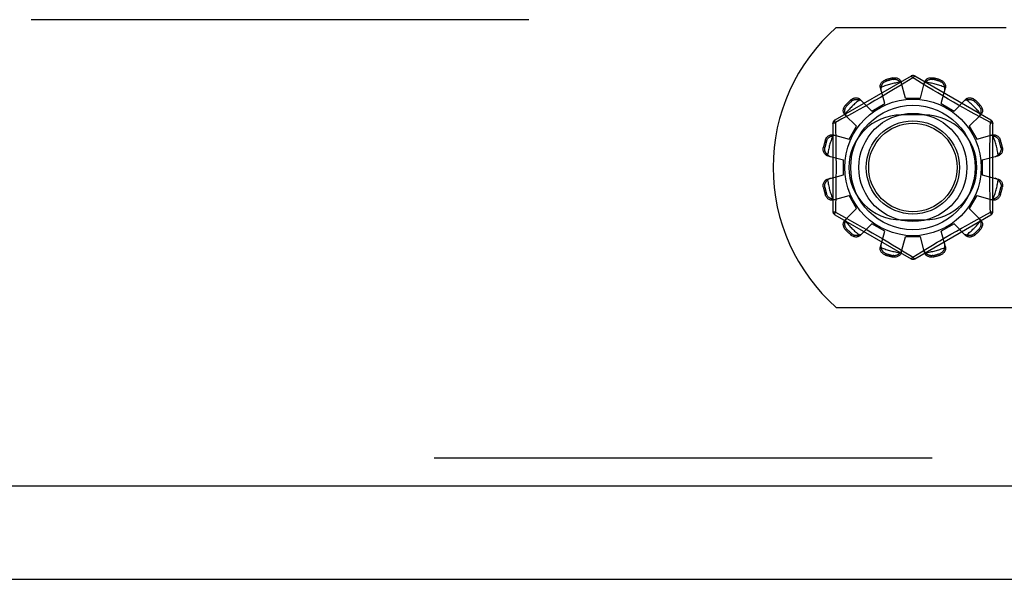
# Model space of a CAD drawing. Header units: inches. Extents: x 0 to 243, y 0 to 157.
# Tile 78 of 256: x 95.98 to 98.62, y 41.07 to 42.57. Entities that reach past the tile are written whole.
import ezdxf

# ---------------------------------------------------------------- set-up
doc = ezdxf.new("R2010")
doc.units = ezdxf.units.IN
doc.header["$LTSCALE"] = 13.357143
doc.header["$MEASUREMENT"] = 0
doc.linetypes.add('HIDDEN', pattern=[0.2, 0.1, -0.1])
doc.layers.get('0').update_dxf_attribs({"linetype": 'CONTINUOUS'})
doc.layers.add('DEFAULT_2', color=8, linetype='HIDDEN')
doc.layers.add('RIGHTHAND_DOOR_ASSEMBLY', color=7, linetype='CONTINUOUS')

msp = doc.modelspace()

# ---------------------------------------------------------------- linework, layer by layer
at = {"color": 7, "linetype": 'Continuous'}
msp.add_line((44.4905, 41.0714), (104.3865, 41.0714), dxfattribs=at)
at = {"layer": 'DEFAULT_2', "color": 8, "linetype": 'HIDDEN'}
for p, q in [((102.6885, 42.5714), (76.0845, 42.5714)), ((98.1698, 42.5504), (98.6255, 42.5504)), ((98.3705, 42.4202), (98.166, 42.3022)), ((98.585, 42.3022), (98.3805, 42.4202)), ((98.3024, 42.4104), (98.3035, 42.4066)), ((98.3223, 42.4116), (98.3213, 42.4154)), ((98.3406, 42.3944), (98.3233, 42.384)), ((98.3755, 42.4156), (98.3406, 42.3944)), ((98.3555, 42.3614), (98.3445, 42.4037)), ((98.3789, 42.4135), (98.3755, 42.4156)), ((98.3986, 42.4015), (98.3789, 42.4135)), ((98.3955, 42.3614), (98.4065, 42.4037)), ((98.413, 42.3928), (98.3986, 42.4015)), ((98.4297, 42.3827), (98.413, 42.3928)), ((98.4297, 42.4154), (98.4287, 42.4116)), ((98.4475, 42.4066), (98.4485, 42.4104)), ((98.2998, 42.3465), (98.2882, 42.3886)), ((98.3031, 42.3719), (98.2884, 42.3633)), ((98.4424, 42.3752), (98.4297, 42.3827)), ((98.4561, 42.3671), (98.4424, 42.3752)), ((98.4512, 42.3465), (98.4627, 42.3886)), ((98.4702, 42.3588), (98.4561, 42.3671)), ((98.1948, 42.3424), (98.1975, 42.3396)), ((98.2113, 42.3534), (98.2086, 42.3562)), ((98.2345, 42.3576), (98.2652, 42.3265)), ((98.2588, 42.3461), (98.2446, 42.3381)), ((98.2735, 42.3546), (98.2588, 42.3461)), ((98.2652, 42.3265), (98.2998, 42.3465)), ((98.2884, 42.3633), (98.2735, 42.3546)), ((98.3555, 42.3614), (98.3955, 42.3614)), ((98.4512, 42.3465), (98.4858, 42.3265)), ((98.4844, 42.3506), (98.4702, 42.3588)), ((98.4982, 42.3427), (98.4844, 42.3506)), ((98.4858, 42.3265), (98.5164, 42.3576)), ((98.5114, 42.3353), (98.4982, 42.3427)), ((98.5424, 42.3562), (98.5396, 42.3534)), ((98.5534, 42.3396), (98.5562, 42.3424)), ((98.2031, 42.315), (98.1853, 42.3053)), ((98.1933, 42.3164), (98.2244, 42.2858)), ((98.2191, 42.3239), (98.2031, 42.315)), ((98.2313, 42.3307), (98.2191, 42.3239)), ((98.2446, 42.3381), (98.2313, 42.3307)), ((98.4067, 42.3161), (98.3442, 42.3161)), ((98.5238, 42.3284), (98.5114, 42.3353)), ((98.5403, 42.3192), (98.5238, 42.3284)), ((98.5266, 42.2858), (98.5576, 42.3164)), ((98.5588, 42.3091), (98.5403, 42.3192)), ((98.161, 42.2935), (98.161, 42.0574)), ((98.1853, 42.3053), (98.1675, 42.2956)), ((98.1675, 42.2956), (98.1678, 42.2838)), ((98.5835, 42.2956), (98.5588, 42.3091)), ((98.59, 42.0574), (98.59, 42.2935)), ((98.1623, 42.2627), (98.2044, 42.2511)), ((98.2044, 42.2511), (98.2244, 42.2858)), ((98.5266, 42.2858), (98.5466, 42.2511)), ((98.5466, 42.2511), (98.5886, 42.2627)), ((98.1444, 42.2475), (98.1406, 42.2485)), ((98.6104, 42.2485), (98.6066, 42.2475)), ((98.1355, 42.2296), (98.1393, 42.2286)), ((98.6116, 42.2286), (98.6154, 42.2296)), ((98.1473, 42.2065), (98.1895, 42.1954)), ((98.1895, 42.1554), (98.1895, 42.1954)), ((98.5615, 42.1954), (98.6037, 42.2065)), ((98.5615, 42.1954), (98.5615, 42.1554)), ((98.1473, 42.1444), (98.1895, 42.1554)), ((98.5615, 42.1554), (98.6037, 42.1444)), ((98.1393, 42.1223), (98.1355, 42.1213)), ((98.1406, 42.1024), (98.1444, 42.1034)), ((98.6066, 42.1034), (98.6104, 42.1024)), ((98.6154, 42.1213), (98.6116, 42.1223)), ((98.1623, 42.0882), (98.2044, 42.0998)), ((98.2244, 42.0651), (98.2044, 42.0998)), ((98.5466, 42.0998), (98.5266, 42.0651)), ((98.5466, 42.0998), (98.5886, 42.0882)), ((98.166, 42.0487), (98.3705, 41.9307)), ((98.1675, 42.0553), (98.1922, 42.0418)), ((98.1933, 42.0345), (98.2244, 42.0651)), ((98.3805, 41.9307), (98.585, 42.0487)), ((98.5266, 42.0651), (98.5576, 42.0345)), ((98.5657, 42.0456), (98.5835, 42.0553)), ((98.5835, 42.0553), (98.5832, 42.0671)), ((98.1922, 42.0418), (98.2107, 42.0317)), ((98.2107, 42.0317), (98.2272, 42.0225)), ((98.2272, 42.0225), (98.2395, 42.0156)), ((98.2345, 41.9933), (98.2652, 42.0244)), ((98.2998, 42.0044), (98.2652, 42.0244)), ((98.3442, 42.0348), (98.4067, 42.0348)), ((98.4858, 42.0244), (98.4512, 42.0044)), ((98.4858, 42.0244), (98.5164, 41.9933)), ((98.5196, 42.0202), (98.5318, 42.027)), ((98.5318, 42.027), (98.5479, 42.0359)), ((98.5479, 42.0359), (98.5657, 42.0456)), ((98.1975, 42.0113), (98.1948, 42.0085)), ((98.2086, 41.9947), (98.2113, 41.9975)), ((98.2395, 42.0156), (98.2527, 42.0082)), ((98.2527, 42.0082), (98.2665, 42.0003)), ((98.2665, 42.0003), (98.2807, 41.9921)), ((98.2882, 41.9623), (98.2998, 42.0044)), ((98.4627, 41.9623), (98.4512, 42.0044)), ((98.4625, 41.9876), (98.4775, 41.9963)), ((98.4775, 41.9963), (98.4922, 42.0048)), ((98.4922, 42.0048), (98.5063, 42.0128)), ((98.5063, 42.0128), (98.5196, 42.0202)), ((98.5396, 41.9975), (98.5424, 41.9947)), ((98.5562, 42.0085), (98.5534, 42.0113)), ((98.2807, 41.9921), (98.2949, 41.9838)), ((98.2949, 41.9838), (98.3085, 41.9757)), ((98.3085, 41.9757), (98.3212, 41.9682)), ((98.3445, 41.9472), (98.3555, 41.9894)), ((98.3955, 41.9894), (98.3555, 41.9894)), ((98.4065, 41.9472), (98.3955, 41.9894)), ((98.4479, 41.979), (98.4625, 41.9876)), ((98.3035, 41.9443), (98.3024, 41.9405)), ((98.3212, 41.9682), (98.338, 41.9581)), ((98.338, 41.9581), (98.3523, 41.9494)), ((98.3523, 41.9494), (98.372, 41.9374)), ((98.3755, 41.9353), (98.4104, 41.9565)), ((98.4104, 41.9565), (98.4277, 41.9669)), ((98.4485, 41.9405), (98.4475, 41.9443)), ((98.3213, 41.9355), (98.3223, 41.9393)), ((98.372, 41.9374), (98.3755, 41.9353)), ((98.4287, 41.9393), (98.4297, 41.9355)), ((98.1698, 41.8004), (99.8312, 41.8004))]:
    msp.add_line(p, q, dxfattribs=at)
for points in [[(98.3705, 42.4202), (98.3708, 42.4203), (98.3713, 42.4202), (98.3718, 42.4198), (98.3724, 42.4193), (98.3731, 42.4186), (98.3739, 42.4178), (98.3747, 42.4168), (98.3755, 42.4156)], [(98.3755, 42.4156), (98.3763, 42.4168), (98.3771, 42.4178), (98.3778, 42.4186), (98.3785, 42.4193), (98.3791, 42.4198), (98.3797, 42.4202), (98.3801, 42.4203), (98.3805, 42.4202)], [(98.2882, 42.3886), (98.2879, 42.3904), (98.2877, 42.3922), (98.2878, 42.3941), (98.2881, 42.3961), (98.2887, 42.3979), (98.2895, 42.3998), (98.2905, 42.4015), (98.2917, 42.4032), (98.2931, 42.4048), (98.2947, 42.4062), (98.2965, 42.4075), (98.2984, 42.4087), (98.3004, 42.4096), (98.3024, 42.4104)], [(98.2905, 42.3905), (98.2907, 42.3915), (98.291, 42.3925), (98.2912, 42.3935), (98.2916, 42.3945), (98.2919, 42.3954), (98.2924, 42.3964), (98.2928, 42.3973), (98.2933, 42.3983), (98.2939, 42.3992), (98.2945, 42.4001), (98.2953, 42.401), (98.2961, 42.4019), (98.297, 42.4028), (98.298, 42.4036), (98.2991, 42.4045), (98.3004, 42.4053), (98.3018, 42.406), (98.3035, 42.4066)], [(98.3213, 42.4154), (98.3235, 42.4158), (98.3256, 42.416), (98.3278, 42.4159), (98.33, 42.4157), (98.3322, 42.4152), (98.3342, 42.4146), (98.336, 42.4137), (98.3378, 42.4127), (98.3394, 42.4115), (98.3408, 42.4102), (98.3421, 42.4087), (98.3431, 42.4071), (98.3439, 42.4054), (98.3445, 42.4037)], [(98.3223, 42.4116), (98.324, 42.4119), (98.3256, 42.412), (98.3271, 42.412), (98.3285, 42.4118), (98.3298, 42.4116), (98.3311, 42.4113), (98.3322, 42.4109), (98.3333, 42.4105), (98.3343, 42.41), (98.3352, 42.4095), (98.3361, 42.4089), (98.337, 42.4084), (98.3378, 42.4077), (98.3386, 42.4071), (98.3394, 42.4064), (98.3402, 42.4057), (98.3409, 42.4049), (98.3416, 42.4041)], [(98.3463, 42.3965), (98.3459, 42.3979), (98.3453, 42.3993), (98.3446, 42.4006), (98.3437, 42.4018), (98.3427, 42.403), (98.3416, 42.4041)], [(98.4094, 42.4041), (98.4082, 42.403), (98.4072, 42.4018), (98.4064, 42.4006), (98.4056, 42.3993), (98.4051, 42.3979), (98.4046, 42.3965)], [(98.4065, 42.4037), (98.4071, 42.4054), (98.4079, 42.4071), (98.4089, 42.4087), (98.4101, 42.4102), (98.4116, 42.4115), (98.4132, 42.4127), (98.4149, 42.4137), (98.4168, 42.4146), (98.4188, 42.4152), (98.4209, 42.4157), (98.4231, 42.4159), (98.4253, 42.416), (98.4275, 42.4158), (98.4297, 42.4154)], [(98.4094, 42.4041), (98.4101, 42.4049), (98.4108, 42.4057), (98.4115, 42.4064), (98.4123, 42.4071), (98.4131, 42.4077), (98.414, 42.4084), (98.4148, 42.4089), (98.4157, 42.4095), (98.4167, 42.41), (98.4177, 42.4105), (98.4188, 42.4109), (98.4199, 42.4113), (98.4211, 42.4116), (98.4224, 42.4118), (98.4239, 42.412), (98.4254, 42.412), (98.427, 42.4119), (98.4287, 42.4116)], [(98.4475, 42.4066), (98.4491, 42.406), (98.4506, 42.4053), (98.4519, 42.4045), (98.453, 42.4036), (98.454, 42.4028), (98.4549, 42.4019), (98.4557, 42.401), (98.4564, 42.4001), (98.4571, 42.3992), (98.4576, 42.3982), (98.4581, 42.3973), (98.4586, 42.3964), (98.459, 42.3954), (98.4594, 42.3945), (98.4597, 42.3935), (98.46, 42.3925), (98.4602, 42.3915), (98.4604, 42.3905)], [(98.4485, 42.4104), (98.4506, 42.4096), (98.4526, 42.4087), (98.4545, 42.4075), (98.4562, 42.4062), (98.4579, 42.4048), (98.4593, 42.4032), (98.4605, 42.4015), (98.4615, 42.3998), (98.4623, 42.3979), (98.4628, 42.3961), (98.4632, 42.3941), (98.4632, 42.3922), (98.4631, 42.3904), (98.4627, 42.3886)], [(98.2905, 42.3905), (98.2901, 42.3889), (98.2898, 42.3874), (98.2897, 42.3859), (98.2897, 42.3844), (98.2899, 42.3829), (98.2902, 42.3815)], [(98.3233, 42.384), (98.3101, 42.3761), (98.3031, 42.3719)], [(98.4608, 42.3815), (98.4611, 42.3829), (98.4613, 42.3844), (98.4613, 42.3859), (98.4612, 42.3874), (98.4609, 42.3889), (98.4604, 42.3905)], [(98.1933, 42.3164), (98.1921, 42.3178), (98.1911, 42.3193), (98.1902, 42.321), (98.1895, 42.3228), (98.1891, 42.3247), (98.1888, 42.3267), (98.1888, 42.3288), (98.189, 42.3308), (98.1895, 42.3329), (98.1901, 42.3349), (98.191, 42.3369), (98.1921, 42.3389), (98.1933, 42.3407), (98.1948, 42.3424)], [(98.1944, 42.3192), (98.194, 42.3202), (98.1938, 42.3212), (98.1935, 42.3222), (98.1933, 42.3232), (98.1931, 42.3242), (98.193, 42.3252), (98.193, 42.3263), (98.1929, 42.3273), (98.193, 42.3284), (98.1931, 42.3295), (98.1932, 42.3307), (98.1935, 42.3318), (98.1938, 42.3331), (98.1942, 42.3343), (98.1948, 42.3356), (98.1956, 42.3369), (98.1965, 42.3383), (98.1975, 42.3396)], [(98.2086, 42.3562), (98.2102, 42.3576), (98.212, 42.3588), (98.214, 42.3599), (98.216, 42.3608), (98.2181, 42.3614), (98.2201, 42.3619), (98.2222, 42.3621), (98.2242, 42.3621), (98.2262, 42.3619), (98.2281, 42.3614), (98.2299, 42.3607), (98.2316, 42.3598), (98.2331, 42.3588), (98.2345, 42.3576)], [(98.2113, 42.3534), (98.2127, 42.3545), (98.214, 42.3554), (98.2153, 42.3561), (98.2166, 42.3567), (98.2179, 42.3571), (98.2191, 42.3575), (98.2203, 42.3577), (98.2214, 42.3579), (98.2225, 42.358), (98.2236, 42.358), (98.2247, 42.358), (98.2257, 42.3579), (98.2267, 42.3578), (98.2277, 42.3576), (98.2288, 42.3574), (98.2298, 42.3572), (98.2308, 42.3569), (98.2318, 42.3565)], [(98.2397, 42.3523), (98.2386, 42.3533), (98.2374, 42.3542), (98.2361, 42.355), (98.2348, 42.3556), (98.2333, 42.3562), (98.2318, 42.3565)], [(98.5192, 42.3565), (98.5176, 42.3562), (98.5162, 42.3556), (98.5148, 42.355), (98.5135, 42.3542), (98.5123, 42.3533), (98.5113, 42.3523)], [(98.5164, 42.3576), (98.5178, 42.3588), (98.5193, 42.3598), (98.521, 42.3607), (98.5228, 42.3614), (98.5248, 42.3619), (98.5268, 42.3621), (98.5288, 42.3621), (98.5308, 42.3619), (98.5329, 42.3614), (98.5349, 42.3608), (98.537, 42.3599), (98.5389, 42.3588), (98.5407, 42.3576), (98.5424, 42.3562)], [(98.5192, 42.3565), (98.5202, 42.3569), (98.5212, 42.3572), (98.5222, 42.3574), (98.5232, 42.3576), (98.5242, 42.3578), (98.5253, 42.3579), (98.5263, 42.358), (98.5274, 42.358), (98.5284, 42.358), (98.5296, 42.3579), (98.5307, 42.3577), (98.5319, 42.3575), (98.5331, 42.3571), (98.5343, 42.3567), (98.5356, 42.3561), (98.537, 42.3554), (98.5383, 42.3545), (98.5396, 42.3534)], [(98.5534, 42.3396), (98.5545, 42.3383), (98.5554, 42.3369), (98.5561, 42.3356), (98.5567, 42.3343), (98.5572, 42.333), (98.5575, 42.3318), (98.5577, 42.3307), (98.5579, 42.3295), (98.558, 42.3284), (98.558, 42.3273), (98.558, 42.3263), (98.5579, 42.3252), (98.5578, 42.3242), (98.5577, 42.3232), (98.5574, 42.3222), (98.5572, 42.3211), (98.5569, 42.3202), (98.5566, 42.3192)], [(98.5562, 42.3424), (98.5576, 42.3407), (98.5588, 42.3389), (98.5599, 42.3369), (98.5608, 42.3349), (98.5615, 42.3329), (98.5619, 42.3308), (98.5621, 42.3288), (98.5621, 42.3267), (98.5619, 42.3247), (98.5614, 42.3228), (98.5608, 42.321), (98.5599, 42.3193), (98.5588, 42.3178), (98.5576, 42.3164)], [(98.1944, 42.3192), (98.1948, 42.3176), (98.1953, 42.3162), (98.196, 42.3148), (98.1967, 42.3135), (98.1976, 42.3123), (98.1986, 42.3112)], [(98.5524, 42.3112), (98.5533, 42.3123), (98.5542, 42.3135), (98.555, 42.3148), (98.5557, 42.3162), (98.5562, 42.3176), (98.5566, 42.3192)], [(98.161, 42.2935), (98.1611, 42.2938), (98.1614, 42.2942), (98.162, 42.2945), (98.1628, 42.2947), (98.1637, 42.295), (98.1648, 42.2952), (98.1661, 42.2954), (98.1675, 42.2955)], [(98.1675, 42.2955), (98.1669, 42.2968), (98.1664, 42.298), (98.1661, 42.2991), (98.1658, 42.3), (98.1657, 42.3008), (98.1656, 42.3015), (98.1658, 42.3019), (98.166, 42.3022)], [(98.5824, 42.248), (98.5832, 42.2838), (98.5835, 42.2956)], [(98.585, 42.3022), (98.5852, 42.3019), (98.5853, 42.3015), (98.5853, 42.3008), (98.5852, 42.3), (98.5849, 42.2991), (98.5845, 42.298), (98.5841, 42.2968), (98.5835, 42.2955)], [(98.5835, 42.2955), (98.5849, 42.2954), (98.5861, 42.2952), (98.5872, 42.295), (98.5882, 42.2947), (98.589, 42.2945), (98.5895, 42.2942), (98.5899, 42.2938), (98.59, 42.2935)], [(98.1406, 42.2485), (98.1413, 42.2506), (98.1423, 42.2525), (98.1434, 42.2544), (98.1447, 42.2562), (98.1462, 42.2578), (98.1477, 42.2592), (98.1494, 42.2604), (98.1511, 42.2614), (98.153, 42.2622), (98.1549, 42.2628), (98.1568, 42.2631), (98.1587, 42.2632), (98.1605, 42.2631), (98.1623, 42.2627)], [(98.1444, 42.2475), (98.145, 42.2491), (98.1457, 42.2505), (98.1465, 42.2518), (98.1473, 42.253), (98.1482, 42.254), (98.149, 42.2549), (98.1499, 42.2557), (98.1508, 42.2564), (98.1518, 42.257), (98.1527, 42.2576), (98.1536, 42.2581), (98.1545, 42.2586), (98.1555, 42.259), (98.1565, 42.2594), (98.1574, 42.2597), (98.1584, 42.26), (98.1594, 42.2602), (98.1605, 42.2604)], [(98.1694, 42.2607), (98.168, 42.2611), (98.1666, 42.2612), (98.1651, 42.2613), (98.1635, 42.2611), (98.162, 42.2609), (98.1605, 42.2604)], [(98.1678, 42.2838), (98.1685, 42.248), (98.1688, 42.2359), (98.169, 42.2238), (98.1691, 42.2117), (98.1692, 42.1996), (98.1693, 42.1875), (98.1693, 42.1754), (98.1693, 42.1634), (98.1692, 42.1513), (98.1691, 42.1392), (98.169, 42.1271), (98.1688, 42.115), (98.1685, 42.1029)], [(98.5905, 42.2604), (98.589, 42.2609), (98.5874, 42.2611), (98.5859, 42.2613), (98.5844, 42.2612), (98.5829, 42.2611), (98.5815, 42.2607)], [(98.5886, 42.2627), (98.5904, 42.2631), (98.5922, 42.2632), (98.5942, 42.2631), (98.5961, 42.2628), (98.598, 42.2622), (98.5998, 42.2614), (98.6016, 42.2604), (98.6032, 42.2592), (98.6048, 42.2578), (98.6063, 42.2562), (98.6076, 42.2544), (98.6087, 42.2525), (98.6096, 42.2506), (98.6104, 42.2485)], [(98.5905, 42.2604), (98.5915, 42.2602), (98.5925, 42.26), (98.5935, 42.2597), (98.5945, 42.2594), (98.5955, 42.259), (98.5964, 42.2586), (98.5974, 42.2581), (98.5983, 42.2576), (98.5992, 42.257), (98.6001, 42.2564), (98.601, 42.2557), (98.6019, 42.2549), (98.6028, 42.254), (98.6037, 42.253), (98.6045, 42.2518), (98.6053, 42.2505), (98.606, 42.2491), (98.6066, 42.2475)], [(98.5832, 42.0671), (98.5824, 42.1029), (98.5822, 42.115), (98.582, 42.1271), (98.5818, 42.1392), (98.5817, 42.1513), (98.5816, 42.1634), (98.5816, 42.1755), (98.5816, 42.1875), (98.5817, 42.1996), (98.5818, 42.2117), (98.582, 42.2238), (98.5822, 42.2359), (98.5824, 42.248)], [(98.1473, 42.2065), (98.1455, 42.207), (98.1439, 42.2078), (98.1423, 42.2089), (98.1407, 42.2101), (98.1394, 42.2115), (98.1382, 42.2131), (98.1372, 42.2149), (98.1363, 42.2168), (98.1357, 42.2188), (98.1352, 42.2209), (98.135, 42.2231), (98.135, 42.2253), (98.1351, 42.2275), (98.1355, 42.2296)], [(98.1468, 42.2094), (98.146, 42.2101), (98.1453, 42.2108), (98.1445, 42.2115), (98.1438, 42.2123), (98.1432, 42.2131), (98.1426, 42.2139), (98.142, 42.2148), (98.1414, 42.2157), (98.1409, 42.2167), (98.1405, 42.2177), (98.14, 42.2188), (98.1397, 42.2199), (98.1393, 42.2211), (98.1391, 42.2224), (98.1389, 42.2238), (98.1389, 42.2253), (98.139, 42.2269), (98.1393, 42.2286)], [(98.1468, 42.2094), (98.1479, 42.2082), (98.1491, 42.2072), (98.1503, 42.2063), (98.1517, 42.2056), (98.153, 42.205), (98.1544, 42.2046)], [(98.5966, 42.2046), (98.5979, 42.205), (98.5993, 42.2056), (98.6006, 42.2063), (98.6019, 42.2072), (98.6031, 42.2082), (98.6042, 42.2094)], [(98.6154, 42.2296), (98.6158, 42.2275), (98.616, 42.2253), (98.616, 42.2231), (98.6157, 42.2209), (98.6153, 42.2188), (98.6146, 42.2168), (98.6138, 42.2149), (98.6128, 42.2131), (98.6116, 42.2115), (98.6102, 42.2101), (98.6087, 42.2089), (98.6071, 42.2078), (98.6054, 42.207), (98.6037, 42.2065)], [(98.6116, 42.2286), (98.6119, 42.2269), (98.612, 42.2253), (98.612, 42.2238), (98.6119, 42.2224), (98.6116, 42.2211), (98.6113, 42.2199), (98.6109, 42.2187), (98.6105, 42.2177), (98.61, 42.2167), (98.6095, 42.2157), (98.609, 42.2148), (98.6084, 42.2139), (98.6078, 42.2131), (98.6071, 42.2123), (98.6064, 42.2115), (98.6057, 42.2108), (98.6049, 42.2101), (98.6042, 42.2094)], [(98.1355, 42.1213), (98.1351, 42.1234), (98.135, 42.1256), (98.135, 42.1278), (98.1352, 42.13), (98.1357, 42.1321), (98.1363, 42.1341), (98.1372, 42.136), (98.1382, 42.1377), (98.1394, 42.1394), (98.1407, 42.1408), (98.1423, 42.142), (98.1439, 42.1431), (98.1455, 42.1439), (98.1473, 42.1444)], [(98.1393, 42.1223), (98.139, 42.124), (98.1389, 42.1256), (98.1389, 42.1271), (98.1391, 42.1285), (98.1393, 42.1298), (98.1397, 42.131), (98.14, 42.1322), (98.1405, 42.1332), (98.1409, 42.1342), (98.1415, 42.1352), (98.142, 42.1361), (98.1426, 42.137), (98.1432, 42.1378), (98.1438, 42.1386), (98.1445, 42.1394), (98.1453, 42.1401), (98.146, 42.1408), (98.1468, 42.1415)], [(98.1544, 42.1463), (98.153, 42.1459), (98.1517, 42.1453), (98.1503, 42.1446), (98.1491, 42.1437), (98.1479, 42.1427), (98.1468, 42.1415)], [(98.6042, 42.1415), (98.6031, 42.1427), (98.6019, 42.1437), (98.6006, 42.1446), (98.5993, 42.1453), (98.5979, 42.1459), (98.5966, 42.1463)], [(98.6037, 42.1444), (98.6054, 42.1439), (98.6071, 42.1431), (98.6087, 42.142), (98.6102, 42.1408), (98.6116, 42.1394), (98.6128, 42.1377), (98.6138, 42.136), (98.6146, 42.1341), (98.6153, 42.1321), (98.6157, 42.13), (98.616, 42.1278), (98.616, 42.1256), (98.6158, 42.1234), (98.6154, 42.1213)], [(98.6042, 42.1415), (98.6049, 42.1408), (98.6057, 42.1401), (98.6064, 42.1394), (98.6071, 42.1386), (98.6078, 42.1378), (98.6084, 42.137), (98.609, 42.1361), (98.6095, 42.1352), (98.61, 42.1342), (98.6105, 42.1332), (98.6109, 42.1321), (98.6113, 42.131), (98.6116, 42.1298), (98.6119, 42.1285), (98.612, 42.1271), (98.612, 42.1256), (98.6119, 42.124), (98.6116, 42.1223)], [(98.1623, 42.0882), (98.1605, 42.0878), (98.1587, 42.0877), (98.1568, 42.0878), (98.1549, 42.0881), (98.153, 42.0887), (98.1511, 42.0895), (98.1494, 42.0905), (98.1477, 42.0917), (98.1462, 42.0931), (98.1447, 42.0947), (98.1434, 42.0965), (98.1423, 42.0984), (98.1413, 42.1003), (98.1406, 42.1024)], [(98.1605, 42.0905), (98.1594, 42.0907), (98.1584, 42.0909), (98.1574, 42.0912), (98.1564, 42.0915), (98.1555, 42.0919), (98.1545, 42.0923), (98.1536, 42.0928), (98.1527, 42.0933), (98.1517, 42.0939), (98.1508, 42.0945), (98.1499, 42.0952), (98.149, 42.096), (98.1481, 42.0969), (98.1473, 42.0979), (98.1464, 42.0991), (98.1457, 42.1004), (98.145, 42.1018), (98.1444, 42.1034)], [(98.1685, 42.1029), (98.1678, 42.0671), (98.1675, 42.0553)], [(98.6104, 42.1024), (98.6096, 42.1003), (98.6087, 42.0984), (98.6076, 42.0965), (98.6063, 42.0947), (98.6048, 42.0931), (98.6032, 42.0917), (98.6016, 42.0905), (98.5998, 42.0895), (98.598, 42.0887), (98.5961, 42.0881), (98.5942, 42.0878), (98.5922, 42.0877), (98.5904, 42.0878), (98.5886, 42.0882)], [(98.6066, 42.1034), (98.606, 42.1018), (98.6053, 42.1004), (98.6045, 42.0991), (98.6037, 42.0979), (98.6028, 42.0969), (98.6019, 42.096), (98.601, 42.0952), (98.6001, 42.0945), (98.5992, 42.0939), (98.5983, 42.0933), (98.5974, 42.0928), (98.5964, 42.0923), (98.5955, 42.0919), (98.5945, 42.0915), (98.5935, 42.0912), (98.5925, 42.0909), (98.5915, 42.0907), (98.5905, 42.0905)], [(98.1605, 42.0905), (98.162, 42.09), (98.1635, 42.0898), (98.1651, 42.0896), (98.1666, 42.0897), (98.168, 42.0898), (98.1694, 42.0902)], [(98.5815, 42.0902), (98.5829, 42.0898), (98.5844, 42.0897), (98.5859, 42.0896), (98.5874, 42.0898), (98.589, 42.09), (98.5905, 42.0905)], [(98.1675, 42.0554), (98.1661, 42.0555), (98.1648, 42.0557), (98.1637, 42.0559), (98.1628, 42.0561), (98.162, 42.0564), (98.1614, 42.0567), (98.1611, 42.0571), (98.161, 42.0574)], [(98.166, 42.0487), (98.1657, 42.049), (98.1656, 42.0494), (98.1657, 42.0501), (98.1658, 42.0509), (98.1661, 42.0518), (98.1664, 42.0529), (98.1669, 42.0541), (98.1675, 42.0554)], [(98.59, 42.0574), (98.5899, 42.0571), (98.5895, 42.0567), (98.589, 42.0564), (98.5882, 42.0561), (98.5872, 42.0559), (98.5861, 42.0557), (98.5849, 42.0555), (98.5835, 42.0554)], [(98.5835, 42.0554), (98.5841, 42.0541), (98.5845, 42.0529), (98.5849, 42.0518), (98.5852, 42.0509), (98.5853, 42.0501), (98.5853, 42.0494), (98.5852, 42.049), (98.585, 42.0487)], [(98.1948, 42.0085), (98.1933, 42.0102), (98.1921, 42.012), (98.191, 42.014), (98.1901, 42.016), (98.1895, 42.018), (98.189, 42.0201), (98.1888, 42.0221), (98.1888, 42.0242), (98.1891, 42.0262), (98.1895, 42.0281), (98.1902, 42.0299), (98.1911, 42.0316), (98.1921, 42.0331), (98.1933, 42.0345)], [(98.1975, 42.0113), (98.1965, 42.0126), (98.1955, 42.014), (98.1948, 42.0153), (98.1942, 42.0166), (98.1938, 42.0179), (98.1935, 42.0191), (98.1932, 42.0202), (98.1931, 42.0214), (98.193, 42.0225), (98.1929, 42.0236), (98.193, 42.0246), (98.193, 42.0257), (98.1931, 42.0267), (98.1933, 42.0277), (98.1935, 42.0287), (98.1938, 42.0297), (98.194, 42.0307), (98.1944, 42.0317)], [(98.1986, 42.0397), (98.1976, 42.0386), (98.1967, 42.0374), (98.196, 42.0361), (98.1953, 42.0347), (98.1948, 42.0333), (98.1944, 42.0317)], [(98.5566, 42.0317), (98.5562, 42.0333), (98.5557, 42.0347), (98.555, 42.0361), (98.5542, 42.0374), (98.5533, 42.0386), (98.5524, 42.0397)], [(98.5566, 42.0317), (98.5569, 42.0307), (98.5572, 42.0297), (98.5574, 42.0287), (98.5577, 42.0277), (98.5578, 42.0267), (98.5579, 42.0257), (98.558, 42.0246), (98.558, 42.0236), (98.558, 42.0225), (98.5579, 42.0214), (98.5577, 42.0202), (98.5575, 42.019), (98.5571, 42.0178), (98.5567, 42.0166), (98.5561, 42.0153), (98.5554, 42.014), (98.5545, 42.0126), (98.5534, 42.0113)], [(98.5576, 42.0345), (98.5588, 42.0331), (98.5599, 42.0316), (98.5608, 42.0299), (98.5614, 42.0281), (98.5619, 42.0262), (98.5621, 42.0242), (98.5621, 42.0221), (98.5619, 42.0201), (98.5615, 42.018), (98.5608, 42.016), (98.5599, 42.014), (98.5588, 42.012), (98.5576, 42.0102), (98.5562, 42.0085)], [(98.2318, 41.9944), (98.2308, 41.994), (98.2298, 41.9937), (98.2288, 41.9935), (98.2277, 41.9933), (98.2267, 41.9931), (98.2257, 41.993), (98.2246, 41.9929), (98.2236, 41.9929), (98.2225, 41.9929), (98.2214, 41.993), (98.2203, 41.9932), (98.2191, 41.9934), (98.2179, 41.9938), (98.2166, 41.9942), (98.2153, 41.9948), (98.214, 41.9955), (98.2127, 41.9964), (98.2113, 41.9975)], [(98.2318, 41.9944), (98.2333, 41.9947), (98.2348, 41.9953), (98.2361, 41.9959), (98.2374, 41.9967), (98.2386, 41.9976), (98.2397, 41.9986)], [(98.5113, 41.9986), (98.5123, 41.9976), (98.5135, 41.9967), (98.5148, 41.9959), (98.5162, 41.9953), (98.5176, 41.9947), (98.5192, 41.9944)], [(98.5396, 41.9975), (98.5383, 41.9964), (98.537, 41.9955), (98.5356, 41.9948), (98.5343, 41.9942), (98.5331, 41.9938), (98.5319, 41.9934), (98.5307, 41.9932), (98.5295, 41.993), (98.5284, 41.9929), (98.5274, 41.9929), (98.5263, 41.9929), (98.5253, 41.993), (98.5242, 41.9931), (98.5232, 41.9933), (98.5222, 41.9935), (98.5212, 41.9937), (98.5202, 41.994), (98.5192, 41.9944)], [(98.2345, 41.9933), (98.2331, 41.9921), (98.2316, 41.9911), (98.2299, 41.9902), (98.2281, 41.9895), (98.2262, 41.989), (98.2242, 41.9888), (98.2222, 41.9888), (98.2201, 41.989), (98.2181, 41.9895), (98.216, 41.9901), (98.214, 41.991), (98.212, 41.9921), (98.2102, 41.9933), (98.2086, 41.9947)], [(98.2902, 41.9694), (98.2899, 41.968), (98.2897, 41.9665), (98.2897, 41.965), (98.2898, 41.9635), (98.2901, 41.962), (98.2905, 41.9604)], [(98.4277, 41.9669), (98.4408, 41.9748), (98.4479, 41.979)], [(98.4604, 41.9604), (98.4609, 41.962), (98.4612, 41.9635), (98.4613, 41.965), (98.4613, 41.9665), (98.4611, 41.968), (98.4608, 41.9694)], [(98.5424, 41.9947), (98.5407, 41.9933), (98.5389, 41.9921), (98.537, 41.991), (98.5349, 41.9901), (98.5329, 41.9895), (98.5308, 41.989), (98.5288, 41.9888), (98.5268, 41.9888), (98.5248, 41.989), (98.5228, 41.9895), (98.521, 41.9902), (98.5193, 41.9911), (98.5178, 41.9921), (98.5164, 41.9933)], [(98.3024, 41.9405), (98.3004, 41.9413), (98.2984, 41.9422), (98.2965, 41.9434), (98.2947, 41.9447), (98.2931, 41.9461), (98.2917, 41.9477), (98.2905, 41.9494), (98.2895, 41.9511), (98.2887, 41.953), (98.2881, 41.9548), (98.2878, 41.9568), (98.2877, 41.9587), (98.2879, 41.9605), (98.2882, 41.9623)], [(98.3035, 41.9443), (98.3018, 41.9449), (98.3004, 41.9456), (98.2991, 41.9464), (98.2979, 41.9473), (98.2969, 41.9481), (98.296, 41.949), (98.2952, 41.9499), (98.2945, 41.9508), (98.2939, 41.9517), (98.2933, 41.9526), (98.2928, 41.9536), (98.2924, 41.9545), (98.2919, 41.9555), (98.2916, 41.9564), (98.2912, 41.9574), (98.291, 41.9584), (98.2907, 41.9594), (98.2905, 41.9604)], [(98.3445, 41.9472), (98.3439, 41.9455), (98.3431, 41.9438), (98.3421, 41.9422), (98.3408, 41.9407), (98.3394, 41.9394), (98.3378, 41.9382), (98.336, 41.9372), (98.3342, 41.9363), (98.3322, 41.9357), (98.33, 41.9352), (98.3278, 41.935), (98.3256, 41.9349), (98.3235, 41.9351), (98.3213, 41.9355)], [(98.3416, 41.9468), (98.3409, 41.946), (98.3402, 41.9452), (98.3394, 41.9445), (98.3386, 41.9438), (98.3378, 41.9432), (98.337, 41.9425), (98.3361, 41.942), (98.3352, 41.9414), (98.3343, 41.9409), (98.3332, 41.9404), (98.3322, 41.94), (98.331, 41.9396), (98.3298, 41.9393), (98.3285, 41.9391), (98.3271, 41.9389), (98.3256, 41.9389), (98.324, 41.939), (98.3223, 41.9393)], [(98.3416, 41.9468), (98.3427, 41.9479), (98.3437, 41.9491), (98.3446, 41.9503), (98.3453, 41.9516), (98.3459, 41.953), (98.3463, 41.9544)], [(98.4046, 41.9544), (98.4051, 41.953), (98.4056, 41.9516), (98.4064, 41.9503), (98.4072, 41.9491), (98.4082, 41.9479), (98.4094, 41.9468)], [(98.4297, 41.9355), (98.4275, 41.9351), (98.4253, 41.9349), (98.4231, 41.935), (98.4209, 41.9352), (98.4188, 41.9357), (98.4168, 41.9363), (98.4149, 41.9372), (98.4132, 41.9382), (98.4116, 41.9394), (98.4101, 41.9407), (98.4089, 41.9422), (98.4079, 41.9438), (98.4071, 41.9455), (98.4065, 41.9472)], [(98.4287, 41.9393), (98.427, 41.939), (98.4254, 41.9389), (98.4238, 41.9389), (98.4224, 41.9391), (98.4211, 41.9393), (98.4199, 41.9396), (98.4188, 41.94), (98.4177, 41.9404), (98.4167, 41.9409), (98.4157, 41.9414), (98.4148, 41.942), (98.414, 41.9425), (98.4131, 41.9432), (98.4123, 41.9438), (98.4115, 41.9445), (98.4108, 41.9452), (98.4101, 41.946), (98.4094, 41.9468)], [(98.4604, 41.9604), (98.4602, 41.9594), (98.46, 41.9584), (98.4597, 41.9574), (98.4594, 41.9564), (98.459, 41.9554), (98.4586, 41.9545), (98.4581, 41.9536), (98.4576, 41.9526), (98.457, 41.9517), (98.4564, 41.9508), (98.4557, 41.9499), (98.4549, 41.949), (98.454, 41.9481), (98.453, 41.9473), (98.4518, 41.9464), (98.4506, 41.9456), (98.4491, 41.9449), (98.4475, 41.9443)], [(98.4627, 41.9623), (98.4631, 41.9605), (98.4632, 41.9587), (98.4632, 41.9568), (98.4628, 41.9548), (98.4623, 41.953), (98.4615, 41.9511), (98.4605, 41.9494), (98.4593, 41.9477), (98.4579, 41.9461), (98.4562, 41.9447), (98.4545, 41.9434), (98.4526, 41.9422), (98.4506, 41.9413), (98.4485, 41.9405)], [(98.3755, 41.9353), (98.3747, 41.9341), (98.3739, 41.9331), (98.3731, 41.9323), (98.3724, 41.9316), (98.3718, 41.9311), (98.3713, 41.9307), (98.3708, 41.9306), (98.3705, 41.9307)], [(98.3805, 41.9307), (98.3801, 41.9306), (98.3797, 41.9307), (98.3791, 41.9311), (98.3785, 41.9316), (98.3778, 41.9323), (98.3771, 41.9331), (98.3763, 41.9341), (98.3755, 41.9353)]]:
    msp.add_lwpolyline(points, dxfattribs=at)
for radius in [0.1829, 0.1668, 0.145, 0.125, 0.1186]:
    msp.add_circle((98.3755, 42.1754), radius, dxfattribs=at)
for centre, radius, start, end in [((98.5005, 42.1754), 0.5, 131.4096, 228.5904), ((98.3755, 42.4116), 0.01, 60, 120), ((98.3755, 42.1754), 0.2312, 98.4357, 111.5643), ((98.3755, 42.1754), 0.246, 102.7238, 107.2762), ((98.3755, 42.1754), 0.2421, 102.6908, 107.3092), ((98.3755, 42.1754), 0.2312, 68.4357, 81.5643), ((98.3755, 42.1754), 0.2421, 72.6908, 77.3092), ((98.3755, 42.1754), 0.246, 72.7238, 77.2762), ((98.3755, 42.1754), 0.2312, 128.4357, 141.5643), ((98.3755, 42.1754), 0.246, 132.7238, 137.2762), ((98.3755, 42.1754), 0.2421, 132.6908, 137.3092), ((98.3755, 42.1754), 0.2312, 38.4357, 51.5643), ((98.3755, 42.1754), 0.2421, 42.6908, 47.3092), ((98.3755, 42.1754), 0.246, 42.7238, 47.2762), ((98.3442, 42.1754), 0.1406, 90, 270), ((98.4067, 42.1754), 0.1406, 270, 90), ((98.171, 42.2935), 0.01, 120, 180), ((98.58, 42.2935), 0.01, 0, 60), ((98.3755, 42.1754), 0.2312, 158.4357, 171.5643), ((98.3755, 42.1754), 0.2312, 8.4357, 21.5643), ((98.3755, 42.1754), 0.246, 162.7238, 167.2762), ((98.3755, 42.1754), 0.2421, 162.6908, 167.3092), ((98.3755, 42.1754), 0.2421, 12.6908, 17.3092), ((98.3755, 42.1754), 0.246, 12.7238, 17.2762), ((98.3755, 42.1754), 0.2312, 188.4357, 201.5643), ((98.3755, 42.1754), 0.2312, 338.4357, 351.5643), ((98.3755, 42.1754), 0.246, 192.7238, 197.2762), ((98.3755, 42.1754), 0.2421, 192.6908, 197.3092), ((98.3755, 42.1754), 0.2421, 342.6908, 347.3092), ((98.3755, 42.1754), 0.246, 342.7238, 347.2762), ((98.171, 42.0574), 0.01, 180, 240), ((98.58, 42.0574), 0.01, 300, 360), ((98.3755, 42.1754), 0.2312, 218.4357, 231.5643), ((98.3755, 42.1754), 0.2312, 308.4357, 321.5643), ((98.3755, 42.1754), 0.246, 222.7238, 227.2762), ((98.3755, 42.1754), 0.2421, 222.6908, 227.3092), ((98.3755, 42.1754), 0.2421, 312.6908, 317.3092), ((98.3755, 42.1754), 0.246, 312.7238, 317.2762), ((98.3755, 42.1754), 0.2312, 248.4357, 261.5643), ((98.3755, 42.1754), 0.2421, 252.6908, 257.3092), ((98.3755, 42.1754), 0.2312, 278.4357, 291.5643), ((98.3755, 42.1754), 0.2421, 282.6908, 287.3092), ((98.3755, 42.1754), 0.246, 252.7238, 257.2762), ((98.3755, 41.9393), 0.01, 240, 300), ((98.3755, 42.1754), 0.246, 282.7238, 287.2762)]:
    msp.add_arc(centre, radius, start, end, dxfattribs=at)
at = {"layer": 'RIGHTHAND_DOOR_ASSEMBLY', "color": 8, "linetype": 'HIDDEN'}
msp.add_line((103.7697, 41.3964), (74.9832, 41.3964), dxfattribs=at)
at = {"layer": 'RIGHTHAND_DOOR_ASSEMBLY', "color": 3, "linetype": 'Continuous'}
msp.add_line((103.7697, 41.3214), (74.9832, 41.3214), dxfattribs=at)

doc.saveas('drawing.dxf')
